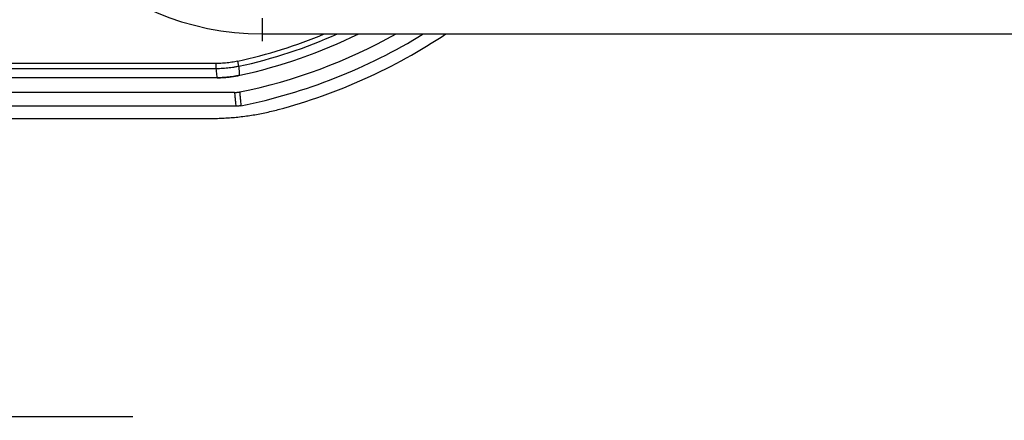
# Model space of a CAD drawing. Extents: x 0 to 3364, y 0 to 2376.
# Tile 19 of 83: x 1191 to 1378, y 331 to 407. Entities that reach past the tile are written whole.
import ezdxf

# ---------------------------------------------------------------- set-up
doc = ezdxf.new("R2010")
doc.units = 0
doc.header["$LTSCALE"] = 185.02
doc.linetypes.add('CENTER', pattern=[0.6, 0.375, -0.075, 0.075, -0.075])
doc.layers.get('0').update_dxf_attribs({"linetype": 'CONTINUOUS'})
doc.layers.add('95_ALL_DIM', color=7, linetype='CONTINUOUS')
doc.layers.add('DEFAULT_1', color=7, linetype='CENTER')
doc.styles.get("Standard").update_dxf_attribs({"font": 'txt', "width": 0.8})
doc.dimstyles.new('DIMSTYLE_16', dxfattribs={"dimtxt": 12, "dimasz": 6, "dimexe": 0.18, "dimexo": 0.0625, "dimgap": 0.09, "dimtad": 1, "dimtih": 1, "dimtoh": 1, "dimdec": 3, "dimtxsty": 'STANDARD', "dimblk": 'OPEN', "dimblk1": 'OPEN', "dimblk2": 'OPEN', "dimcen": 0.09, "dimazin": 3, "dimtp": 0.1, "dimtm": 0.1, "dimtfac": 1, "dimtdec": 3, "dimtofl": 0, "dimtmove": 0, "dimatfit": 3, "dimtolj": 1})

# ---------------------------------------------------------------- blocks, each defined once
blk = doc.blocks.new('_OPEN')
at = {"color": 0, "linetype": 'BYBLOCK'}
for p, q in [((0, 0), (-1, 0.233)), ((-1, -0.233), (0, 0)), ((-1, 0), (0, 0))]:
    blk.add_line(p, q, dxfattribs=at)
blk = doc.blocks.new('*D51')
at = {"layer": '95_ALL_DIM', "color": 2, "linetype": 'CONTINUOUS'}
for p, q in [((1017.56, 408.99), (1055.28, 331.29)), ((1055.28, 331.29), (1063.28, 331.29)), ((1063.28, 331.29), (1212.08, 331.29))]:
    blk.add_line(p, q, dxfattribs=at)
at = {"layer": '95_ALL_DIM', "color": 2, "linetype": 'CONTINUOUS', "xscale": 6, "yscale": 6, "zscale": 6, "rotation": 115.894463}
blk.add_blockref('_OPEN', (1017.56, 408.99), dxfattribs=at)
at = {"layer": '95_ALL_DIM', "color": 2, "linetype": 'CONTINUOUS', "width": 0.8}
for s, p in [(' depth 10', (1113.68, 334.29)), ('4-M', (1075.28, 334.29)), ('4', (1104.08, 334.29))]:
    blk.add_text(s, height=12, dxfattribs=at).set_placement(p)

msp = doc.modelspace()

# ---------------------------------------------------------------- linework, layer by layer
at = {"color": 7, "linetype": 'CONTINUOUS'}
for p, q in [((1236.6839, 407.1533), (1236.6839, 404.1533)), ((1236.6839, 404.1533), (1423.9123, 404.1533)), ((1227.9607, 398.5045), (1113.185, 398.5045)), ((1227.9607, 397.5051), (1113.185, 397.5051)), ((1227.9607, 397.5051), (1227.9607, 398.5045)), ((1232.2742, 397.9761), (1232.0585, 398.9519)), ((1228.1459, 395.7999), (1113.1345, 395.7999)), ((1231.4159, 392.9928), (1114.461, 392.9928)), ((1231.6767, 390.3724), (1114.3844, 390.3724)), ((1114.3837, 388.0434), (1226.8749, 388.0434))]:
    msp.add_line(p, q, dxfattribs=at)
msp.add_lwpolyline([(1228.1459, 395.7999), (1228.3373, 395.8008), (1228.5436, 395.8038), (1228.7498, 395.809), (1228.956, 395.8163), (1229.162, 395.8257), (1229.368, 395.8373), (1229.5738, 395.8509), (1229.7795, 395.8667), (1229.985, 395.8847), (1230.1903, 395.9047), (1230.3954, 395.9269), (1230.6002, 395.9511), (1230.8048, 395.9775), (1231.0091, 396.006), (1231.2131, 396.0366), (1231.4168, 396.0693), (1231.6201, 396.1041), (1231.823, 396.141), (1232.0256, 396.18), (1232.2278, 396.2211), (1232.4137, 396.2608)], dxfattribs=at)
for centre, radius, start, end in [((1236.6839, 455.7928), 51.6394, 90, 270), ((1211.0633, 493.9478), 97.2883, 282.462703, 292.634375), ((1211.0633, 493.9478), 98.2877, 282.462705, 293.993675), ((1212.1115, 493.3587), 102.3, 281.442684, 299.308102), ((1211.0633, 493.9478), 99.9928, 282.328665, 296.102334), ((1212.1115, 493.3587), 104.9204, 281.291163, 301.763843), ((1212.1115, 493.3587), 107.2494, 284.9272, 303.720253)]:
    msp.add_arc(centre, radius, start, end, dxfattribs=at)
for points, knots in [([(1232.0585, 398.9519), (1231.8665, 398.9095), (1231.4811, 398.8306), (1230.8995, 398.7302), (1230.3152, 398.648), (1229.7286, 398.5839), (1229.1402, 398.5381), (1228.5508, 398.5106), (1228.1574, 398.5045), (1227.9607, 398.5045)], [0, 0, 0, 0, 0.14285651, 0.28571417, 0.42857136, 0.57142835, 0.71428553, 0.8571432, 1, 1, 1, 1]), ([(1232.2742, 397.9761), (1232.072, 397.9314), (1231.6663, 397.8483), (1231.0542, 397.7427), (1230.4391, 397.6561), (1229.8216, 397.5887), (1229.2023, 397.5405), (1228.5818, 397.5115), (1228.1678, 397.5051), (1227.9607, 397.5051)], [0, 0, 0, 0, 0.14285746, 0.28571474, 0.42857159, 0.57142825, 0.7142851, 0.85714239, 1, 1, 1, 1]), ([(1228.1459, 395.8), (1228.1255, 395.9889), (1228.0846, 396.3673), (1228.0228, 396.9357), (1227.9815, 397.3151), (1227.9607, 397.5051)], [0, 0, 0, 0, 0.33236335, 0.66569657, 1, 1, 1, 1]), ([(1232.4137, 396.2609), (1232.3983, 396.4509), (1232.3673, 396.8315), (1232.3208, 397.4032), (1232.2898, 397.785), (1232.2742, 397.9761)], [0, 0, 0, 0, 0.33234656, 0.66567968, 1, 1, 1, 1]), ([(1232.4137, 396.2609), (1232.2136, 396.2172), (1231.8121, 396.1359), (1231.2064, 396.0325), (1230.5977, 395.9478), (1229.9868, 395.8818), (1229.3741, 395.8346), (1228.7603, 395.8063), (1228.3507, 395.8), (1228.1459, 395.8)], [0, 0, 0, 0, 0.14285733, 0.28571458, 0.42857147, 0.57142813, 0.71428499, 0.85714233, 1, 1, 1, 1]), ([(1231.4159, 392.9928), (1231.4824, 392.9928), (1231.6154, 392.9954), (1231.8145, 393.0074), (1232.013, 393.0273), (1232.2105, 393.055), (1232.3414, 393.0788), (1232.4065, 393.092)], [0, 0, 0, 0, 0.19998067, 0.40001648, 0.59998128, 0.80001784, 1, 1, 1, 1]), ([(1231.4159, 392.9928), (1231.4452, 392.7004), (1231.5035, 392.1169), (1231.5905, 391.2434), (1231.648, 390.6623), (1231.6767, 390.3724)], [0, 0, 0, 0, 0.33475309, 0.66808627, 1, 1, 1, 1]), ([(1232.4065, 393.092), (1232.4343, 392.7993), (1232.4897, 392.2152), (1232.5723, 391.3409), (1232.6271, 390.7592), (1232.6543, 390.469)], [0, 0, 0, 0, 0.33475615, 0.66808929, 1, 1, 1, 1]), ([(1232.6543, 390.469), (1232.59, 390.4562), (1232.4608, 390.433), (1232.2659, 390.406), (1232.07, 390.3866), (1231.8735, 390.375), (1231.7423, 390.3724), (1231.6767, 390.3724)], [0, 0, 0, 0, 0.19997251, 0.40000664, 0.59997465, 0.80001571, 1, 1, 1, 1]), ([(1226.8749, 388.0434), (1227.3085, 388.0434), (1228.1759, 388.0547), (1229.4761, 388.1055), (1230.7744, 388.1902), (1232.0701, 388.3087), (1233.3623, 388.4609), (1234.6501, 388.6467), (1235.9325, 388.8659), (1237.2088, 389.1185), (1238.4781, 389.4043), (1239.319, 389.6168), (1239.738, 389.7285)], [0, 0, 0, 0, 0.0999943, 0.20001171, 0.30001717, 0.39999952, 0.50000889, 0.60002185, 0.70000608, 0.80000369, 0.90001399, 1, 1, 1, 1])]:
    msp.add_open_spline(points, degree=3, knots=knots, dxfattribs=at)
at = {"layer": 'DEFAULT_1', "color": 7, "linetype": 'CENTER'}
msp.add_line((1236.6839, 404.1533), (1236.6839, 402.7928), dxfattribs=at)

# ---------------------------------------------------------------- dimensions: what is measured, and where the dimension line sits
at = {"layer": '95_ALL_DIM', "color": 2, "linetype": 'CONTINUOUS'}
dim = msp.add_diameter_dim_2p(p1=(1017.5573, 408.9936), p2=(1015.8105, 412.592), text='4-M<> depth 10', dimstyle='DIMSTYLE_16', dxfattribs=at)
dim.commit()
dim.dimension.update_dxf_attribs({"geometry": '*D51', "text_midpoint": (1137.6775, 340.2928), "dimtype": 163})

doc.saveas('drawing.dxf')
